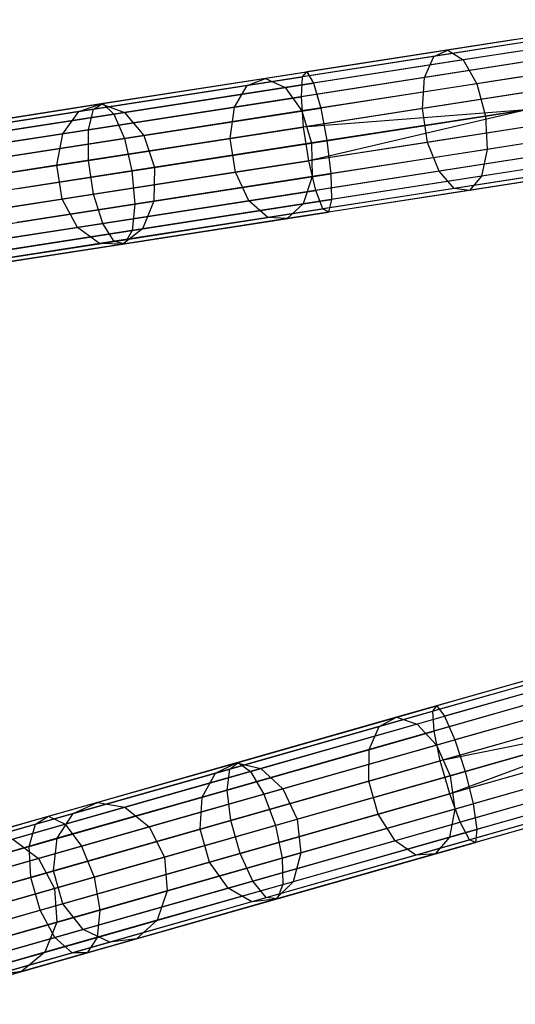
# Model space of a CAD drawing. Extents: x -91 to 92, y -91 to 92.
# Tile 11 of 256: x -76.59 to -69.66, y -22.92 to -9.14. Entities that reach past the tile are written whole.
import ezdxf

# ---------------------------------------------------------------- set-up
doc = ezdxf.new("R2010")
doc.units = 0
doc.header["$LTSCALE"] = 25.4
doc.layers.get('0').update_dxf_attribs({"linetype": 'CONTINUOUS'})

# ---------------------------------------------------------------- blocks, each defined once
blk = doc.blocks.new('NL2500012258_STL_2')
at = {"color": 0}
for p, q in [((24.378, -9.57, 176.49), (21.637, -9.995, 175.398)), ((24.378, -9.57, 176.49), (21.637, -9.995, 175.398)), ((24.248, -9.649, 176.944), (21.441, -10.084, 175.826)), ((24.248, -9.649, 176.944), (21.441, -10.084, 175.826)), ((24.534, -9.717, 176.063), (21.855, -10.133, 174.995)), ((24.534, -9.717, 176.063), (21.855, -10.133, 174.995)), ((22.594, -9.905, 27.145), (19.606, -10.369, 27.371)), ((22.594, -9.905, 27.145), (19.606, -10.369, 27.371)), ((22.586, -9.848, 27.621), (19.667, -10.301, 27.841)), ((22.586, -9.848, 27.621), (19.667, -10.301, 27.841)), ((21.637, -9.995, 175.398), (19.088, -10.391, 173.903)), ((21.637, -9.995, 175.398), (19.088, -10.391, 173.903)), ((22.612, -10.016, 28.068), (19.758, -10.459, 28.284)), ((22.612, -10.016, 28.068), (19.758, -10.459, 28.284)), ((24.174, -9.935, 177.321), (21.314, -10.379, 176.18)), ((24.174, -9.935, 177.321), (21.314, -10.379, 176.18)), ((21.441, -10.084, 175.826), (21.637, -9.995, 175.398)), ((21.441, -10.084, 175.826), (21.637, -9.995, 175.398)), ((21.637, -9.995, 175.398), (21.855, -10.133, 174.995)), ((21.637, -9.995, 175.398), (21.855, -10.133, 174.995)), ((21.441, -10.084, 175.826), (18.832, -10.489, 174.295)), ((21.441, -10.084, 175.826), (18.832, -10.489, 174.295)), ((21.855, -10.133, 174.995), (19.364, -10.52, 173.534)), ((21.855, -10.133, 174.995), (19.364, -10.52, 173.534)), ((22.636, -10.174, 26.751), (19.59, -10.647, 26.982)), ((22.636, -10.174, 26.751), (19.59, -10.647, 26.982)), ((21.314, -10.379, 176.18), (21.441, -10.084, 175.826)), ((21.314, -10.379, 176.18), (21.441, -10.084, 175.826)), ((21.855, -10.133, 174.995), (22.047, -10.466, 174.709)), ((21.855, -10.133, 174.995), (22.047, -10.466, 174.709)), ((24.682, -10.057, 175.76), (22.047, -10.466, 174.709)), ((24.682, -10.057, 175.76), (22.047, -10.466, 174.709)), ((16.812, -10.744, 28.498), (19.667, -10.301, 27.841)), ((16.812, -10.744, 28.498), (19.667, -10.301, 27.841)), ((19.606, -10.369, 27.371), (19.667, -10.301, 27.841)), ((19.606, -10.369, 27.371), (19.667, -10.301, 27.841)), ((19.667, -10.301, 27.841), (19.758, -10.459, 28.284)), ((19.667, -10.301, 27.841), (19.758, -10.459, 28.284)), ((16.683, -10.823, 28.044), (19.606, -10.369, 27.371)), ((16.683, -10.823, 28.044), (19.606, -10.369, 27.371)), ((19.088, -10.391, 173.903), (16.789, -10.748, 172.039)), ((19.088, -10.391, 173.903), (16.789, -10.748, 172.039)), ((16.968, -10.892, 28.926), (19.758, -10.459, 28.284)), ((16.968, -10.892, 28.926), (19.758, -10.459, 28.284)), ((21.314, -10.379, 176.18), (18.654, -10.792, 174.62)), ((21.314, -10.379, 176.18), (18.654, -10.792, 174.62)), ((18.832, -10.489, 174.295), (19.088, -10.391, 173.903)), ((18.832, -10.489, 174.295), (19.088, -10.391, 173.903)), ((19.088, -10.391, 173.903), (19.364, -10.52, 173.534)), ((19.088, -10.391, 173.903), (19.364, -10.52, 173.534)), ((19.59, -10.647, 26.982), (19.606, -10.369, 27.371)), ((19.59, -10.647, 26.982), (19.606, -10.369, 27.371)), ((22.047, -10.466, 174.709), (19.596, -10.847, 173.272)), ((22.047, -10.466, 174.709), (19.596, -10.847, 173.272)), ((19.758, -10.459, 28.284), (19.86, -10.806, 28.598)), ((19.758, -10.459, 28.284), (19.86, -10.806, 28.598)), ((22.667, -10.37, 28.385), (19.86, -10.806, 28.598)), ((22.667, -10.37, 28.385), (19.86, -10.806, 28.598)), ((24.174, -10.364, 177.533), (21.283, -10.813, 176.381)), ((24.174, -10.364, 177.533), (21.283, -10.813, 176.381)), ((21.283, -10.813, 176.381), (21.314, -10.379, 176.18)), ((21.283, -10.813, 176.381), (21.314, -10.379, 176.18)), ((22.047, -10.466, 174.709), (22.167, -10.918, 174.606)), ((22.047, -10.466, 174.709), (22.167, -10.918, 174.606)), ((18.832, -10.489, 174.295), (16.478, -10.855, 172.386)), ((18.832, -10.489, 174.295), (16.478, -10.855, 172.386)), ((19.364, -10.52, 173.534), (17.117, -10.869, 171.712)), ((19.364, -10.52, 173.534), (17.117, -10.869, 171.712)), ((18.654, -10.792, 174.62), (18.832, -10.489, 174.295)), ((18.654, -10.792, 174.62), (18.832, -10.489, 174.295)), ((19.364, -10.52, 173.534), (19.596, -10.847, 173.272)), ((19.364, -10.52, 173.534), (19.596, -10.847, 173.272)), ((22.701, -10.593, 26.529), (19.622, -11.071, 26.762)), ((22.701, -10.593, 26.529), (19.622, -11.071, 26.762)), ((22.167, -10.918, 174.606), (24.787, -10.511, 175.65)), ((22.167, -10.918, 174.606), (24.787, -10.511, 175.65)), ((16.611, -11.109, 27.668), (19.59, -10.647, 26.982)), ((16.611, -11.109, 27.668), (19.59, -10.647, 26.982)), ((19.622, -11.071, 26.762), (19.59, -10.647, 26.982)), ((19.622, -11.071, 26.762), (19.59, -10.647, 26.982)), ((13.892, -11.256, 29.149), (16.683, -10.823, 28.044)), ((13.892, -11.256, 29.149), (16.683, -10.823, 28.044)), ((14.086, -11.168, 29.578), (16.812, -10.744, 28.498)), ((14.086, -11.168, 29.578), (16.812, -10.744, 28.498)), ((16.478, -10.855, 172.386), (14.432, -11.172, 170.143)), ((16.478, -10.855, 172.386), (14.432, -11.172, 170.143)), ((16.789, -10.748, 172.039), (14.791, -11.058, 169.848)), ((16.789, -10.748, 172.039), (14.791, -11.058, 169.848)), ((17.117, -10.869, 171.712), (15.164, -11.172, 169.57)), ((17.117, -10.869, 171.712), (15.164, -11.172, 169.57)), ((18.654, -10.792, 174.62), (16.254, -11.165, 172.674)), ((18.654, -10.792, 174.62), (16.254, -11.165, 172.674)), ((16.254, -11.165, 172.674), (16.478, -10.855, 172.386)), ((16.254, -11.165, 172.674), (16.478, -10.855, 172.386)), ((16.478, -10.855, 172.386), (16.789, -10.748, 172.039)), ((16.478, -10.855, 172.386), (16.789, -10.748, 172.039)), ((16.611, -11.109, 27.668), (16.683, -10.823, 28.044)), ((16.611, -11.109, 27.668), (16.683, -10.823, 28.044)), ((16.683, -10.823, 28.044), (16.812, -10.744, 28.498)), ((16.683, -10.823, 28.044), (16.812, -10.744, 28.498)), ((16.789, -10.748, 172.039), (17.117, -10.869, 171.712)), ((16.789, -10.748, 172.039), (17.117, -10.869, 171.712)), ((16.812, -10.744, 28.498), (16.968, -10.892, 28.926)), ((16.812, -10.744, 28.498), (16.968, -10.892, 28.926)), ((17.115, -11.232, 29.23), (19.86, -10.806, 28.598)), ((17.115, -11.232, 29.23), (19.86, -10.806, 28.598)), ((17.117, -10.869, 171.712), (17.386, -11.19, 171.48)), ((17.117, -10.869, 171.712), (17.386, -11.19, 171.48)), ((19.596, -10.847, 173.272), (17.386, -11.19, 171.48)), ((19.596, -10.847, 173.272), (17.386, -11.19, 171.48)), ((18.594, -11.23, 174.803), (18.654, -10.792, 174.62)), ((18.594, -11.23, 174.803), (18.654, -10.792, 174.62)), ((21.283, -10.813, 176.381), (18.594, -11.23, 174.803)), ((21.283, -10.813, 176.381), (18.594, -11.23, 174.803)), ((19.596, -10.847, 173.272), (19.731, -11.296, 173.177)), ((19.596, -10.847, 173.272), (19.731, -11.296, 173.177)), ((22.738, -10.829, 26.5), (19.622, -11.071, 26.762)), ((22.738, -10.829, 26.5), (19.622, -11.071, 26.762)), ((22.738, -10.829, 26.5), (19.695, -11.544, 26.762)), ((22.738, -10.829, 26.5), (19.695, -11.544, 26.762)), ((19.86, -10.806, 28.598), (19.948, -11.262, 28.711)), ((19.86, -10.806, 28.598), (19.948, -11.262, 28.711)), ((22.738, -10.829, 28.5), (19.948, -11.262, 28.711)), ((22.738, -10.829, 28.5), (19.948, -11.262, 28.711)), ((21.356, -11.286, 176.381), (21.283, -10.813, 176.381)), ((21.356, -11.286, 176.381), (21.283, -10.813, 176.381)), ((24.248, -10.837, 177.533), (21.356, -11.286, 176.381)), ((24.248, -10.837, 177.533), (21.356, -11.286, 176.381)), ((14.304, -11.306, 29.981), (16.968, -10.892, 28.926)), ((14.304, -11.306, 29.981), (16.968, -10.892, 28.926)), ((16.968, -10.892, 28.926), (17.115, -11.232, 29.23)), ((16.968, -10.892, 28.926), (17.115, -11.232, 29.23)), ((19.731, -11.296, 173.177), (22.167, -10.918, 174.606)), ((19.731, -11.296, 173.177), (22.167, -10.918, 174.606)), ((22.167, -10.918, 174.606), (22.189, -11.385, 174.709)), ((22.167, -10.918, 174.606), (22.189, -11.385, 174.709)), ((24.825, -10.976, 175.76), (22.189, -11.385, 174.709)), ((24.825, -10.976, 175.76), (22.189, -11.385, 174.709)), ((13.765, -11.551, 28.794), (16.611, -11.109, 27.668)), ((13.765, -11.551, 28.794), (16.611, -11.109, 27.668)), ((16.611, -11.538, 27.455), (19.622, -11.071, 26.762)), ((16.611, -11.538, 27.455), (19.622, -11.071, 26.762)), ((16.611, -11.538, 27.455), (16.611, -11.109, 27.668)), ((16.611, -11.538, 27.455), (16.611, -11.109, 27.668)), ((19.695, -11.544, 26.762), (19.622, -11.071, 26.762)), ((19.695, -11.544, 26.762), (19.622, -11.071, 26.762)), ((22.775, -11.066, 26.529), (19.695, -11.544, 26.762)), ((22.775, -11.066, 26.529), (19.695, -11.544, 26.762)), ((16.254, -11.165, 172.674), (14.169, -11.488, 170.388)), ((16.254, -11.165, 172.674), (14.169, -11.488, 170.388)), ((14.494, -11.638, 30.267), (17.115, -11.232, 29.23)), ((14.494, -11.638, 30.267), (17.115, -11.232, 29.23)), ((17.386, -11.19, 171.48), (15.465, -11.488, 169.373)), ((17.386, -11.19, 171.48), (15.465, -11.488, 169.373)), ((16.169, -11.607, 172.837), (16.254, -11.165, 172.674)), ((16.169, -11.607, 172.837), (16.254, -11.165, 172.674)), ((18.594, -11.23, 174.803), (16.169, -11.607, 172.837)), ((18.594, -11.23, 174.803), (16.169, -11.607, 172.837)), ((17.115, -11.232, 29.23), (17.22, -11.686, 29.339)), ((17.115, -11.232, 29.23), (17.22, -11.686, 29.339)), ((19.948, -11.262, 28.711), (17.22, -11.686, 29.339)), ((19.948, -11.262, 28.711), (17.22, -11.686, 29.339)), ((17.386, -11.19, 171.48), (17.534, -11.637, 171.396)), ((17.386, -11.19, 171.48), (17.534, -11.637, 171.396)), ((18.668, -11.703, 174.803), (18.594, -11.23, 174.803)), ((18.668, -11.703, 174.803), (18.594, -11.23, 174.803)), ((21.356, -11.286, 176.381), (18.668, -11.703, 174.803)), ((21.356, -11.286, 176.381), (18.668, -11.703, 174.803)), ((19.948, -11.262, 28.711), (20.002, -11.724, 28.598)), ((19.948, -11.262, 28.711), (20.002, -11.724, 28.598)), ((22.809, -11.288, 28.385), (20.002, -11.724, 28.598)), ((22.809, -11.288, 28.385), (20.002, -11.724, 28.598)), ((21.517, -11.69, 176.18), (21.356, -11.286, 176.381)), ((21.517, -11.69, 176.18), (21.356, -11.286, 176.381)), ((24.378, -11.246, 177.321), (21.517, -11.69, 176.18)), ((24.378, -11.246, 177.321), (21.517, -11.69, 176.18)), ((17.534, -11.637, 171.396), (19.731, -11.296, 173.177)), ((17.534, -11.637, 171.396), (19.731, -11.296, 173.177)), ((19.731, -11.296, 173.177), (19.739, -11.765, 173.272)), ((19.731, -11.296, 173.177), (19.739, -11.765, 173.272)), ((22.189, -11.385, 174.709), (19.739, -11.765, 173.272)), ((22.189, -11.385, 174.709), (19.739, -11.765, 173.272)), ((24.787, -11.344, 176.063), (22.108, -11.76, 174.995)), ((24.787, -11.344, 176.063), (22.108, -11.76, 174.995)), ((22.189, -11.385, 174.709), (22.108, -11.76, 174.995)), ((22.189, -11.385, 174.709), (22.108, -11.76, 174.995)), ((13.735, -11.984, 28.593), (16.611, -11.538, 27.455)), ((13.735, -11.984, 28.593), (16.611, -11.538, 27.455)), ((16.684, -12.011, 27.455), (16.611, -11.538, 27.455)), ((16.684, -12.011, 27.455), (16.611, -11.538, 27.455)), ((16.684, -12.011, 27.455), (19.695, -11.544, 26.762)), ((16.684, -12.011, 27.455), (19.695, -11.544, 26.762)), ((19.793, -11.957, 26.982), (19.695, -11.544, 26.762)), ((19.793, -11.957, 26.982), (19.695, -11.544, 26.762)), ((22.84, -11.484, 26.751), (19.793, -11.957, 26.982)), ((22.84, -11.484, 26.751), (19.793, -11.957, 26.982)), ((24.534, -11.496, 176.944), (21.728, -11.932, 175.826)), ((24.534, -11.496, 176.944), (21.728, -11.932, 175.826)), ((24.682, -11.532, 176.49), (21.941, -11.957, 175.398)), ((24.682, -11.532, 176.49), (21.941, -11.957, 175.398)), ((16.169, -11.607, 172.837), (14.062, -11.934, 170.526)), ((16.169, -11.607, 172.837), (14.062, -11.934, 170.526)), ((17.22, -11.686, 29.339), (14.615, -12.09, 30.37)), ((17.22, -11.686, 29.339), (14.615, -12.09, 30.37)), ((15.625, -11.933, 169.302), (17.534, -11.637, 171.396)), ((15.625, -11.933, 169.302), (17.534, -11.637, 171.396)), ((16.243, -12.08, 172.837), (16.169, -11.607, 172.837)), ((16.243, -12.08, 172.837), (16.169, -11.607, 172.837)), ((18.668, -11.703, 174.803), (16.243, -12.08, 172.837)), ((18.668, -11.703, 174.803), (16.243, -12.08, 172.837)), ((17.22, -11.686, 29.339), (17.258, -12.15, 29.23)), ((17.22, -11.686, 29.339), (17.258, -12.15, 29.23)), ((17.534, -11.637, 171.396), (17.528, -12.108, 171.48)), ((17.534, -11.637, 171.396), (17.528, -12.108, 171.48)), ((18.857, -12.103, 174.62), (18.668, -11.703, 174.803)), ((18.857, -12.103, 174.62), (18.668, -11.703, 174.803)), ((21.517, -11.69, 176.18), (18.857, -12.103, 174.62)), ((21.517, -11.69, 176.18), (18.857, -12.103, 174.62)), ((22.864, -11.642, 28.068), (20.011, -12.085, 28.284)), ((22.864, -11.642, 28.068), (20.011, -12.085, 28.284)), ((21.728, -11.932, 175.826), (21.517, -11.69, 176.18)), ((21.728, -11.932, 175.826), (21.517, -11.69, 176.18)), ((17.258, -12.15, 29.23), (20.002, -11.724, 28.598)), ((17.258, -12.15, 29.23), (20.002, -11.724, 28.598)), ((19.739, -11.765, 173.272), (17.528, -12.108, 171.48)), ((19.739, -11.765, 173.272), (17.528, -12.108, 171.48)), ((22.108, -11.76, 174.995), (19.617, -12.147, 173.534)), ((22.108, -11.76, 174.995), (19.617, -12.147, 173.534)), ((19.739, -11.765, 173.272), (19.617, -12.147, 173.534)), ((19.739, -11.765, 173.272), (19.617, -12.147, 173.534)), ((22.881, -11.753, 27.145), (19.892, -12.217, 27.371)), ((22.881, -11.753, 27.145), (19.892, -12.217, 27.371)), ((22.89, -11.81, 27.621), (19.971, -12.263, 27.841)), ((22.89, -11.81, 27.621), (19.971, -12.263, 27.841)), ((20.002, -11.724, 28.598), (20.011, -12.085, 28.284)), ((20.002, -11.724, 28.598), (20.011, -12.085, 28.284)), ((22.108, -11.76, 174.995), (21.941, -11.957, 175.398)), ((22.108, -11.76, 174.995), (21.941, -11.957, 175.398)), ((16.814, -12.42, 27.668), (19.793, -11.957, 26.982)), ((16.814, -12.42, 27.668), (19.793, -11.957, 26.982)), ((21.728, -11.932, 175.826), (19.119, -12.337, 174.295)), ((21.728, -11.932, 175.826), (19.119, -12.337, 174.295)), ((21.941, -11.957, 175.398), (19.393, -12.353, 173.903)), ((21.941, -11.957, 175.398), (19.393, -12.353, 173.903)), ((19.892, -12.217, 27.371), (19.793, -11.957, 26.982)), ((19.892, -12.217, 27.371), (19.793, -11.957, 26.982)), ((21.941, -11.957, 175.398), (21.728, -11.932, 175.826)), ((21.941, -11.957, 175.398), (21.728, -11.932, 175.826)), ((13.809, -12.457, 28.593), (16.684, -12.011, 27.455)), ((13.809, -12.457, 28.593), (16.684, -12.011, 27.455)), ((16.243, -12.08, 172.837), (14.135, -12.407, 170.526)), ((16.243, -12.08, 172.837), (14.135, -12.407, 170.526)), ((17.528, -12.108, 171.48), (15.607, -12.406, 169.373)), ((17.528, -12.108, 171.48), (15.607, -12.406, 169.373)), ((16.457, -12.475, 172.674), (16.243, -12.08, 172.837)), ((16.457, -12.475, 172.674), (16.243, -12.08, 172.837)), ((18.857, -12.103, 174.62), (16.457, -12.475, 172.674)), ((18.857, -12.103, 174.62), (16.457, -12.475, 172.674)), ((16.814, -12.42, 27.668), (16.684, -12.011, 27.455)), ((16.814, -12.42, 27.668), (16.684, -12.011, 27.455)), ((17.221, -12.518, 28.926), (20.011, -12.085, 28.284)), ((17.221, -12.518, 28.926), (20.011, -12.085, 28.284)), ((17.528, -12.108, 171.48), (17.369, -12.495, 171.712)), ((17.528, -12.108, 171.48), (17.369, -12.495, 171.712)), ((19.119, -12.337, 174.295), (18.857, -12.103, 174.62)), ((19.119, -12.337, 174.295), (18.857, -12.103, 174.62)), ((20.011, -12.085, 28.284), (19.971, -12.263, 27.841)), ((20.011, -12.085, 28.284), (19.971, -12.263, 27.841)), ((14.637, -12.557, 30.267), (17.258, -12.15, 29.23)), ((14.637, -12.557, 30.267), (17.258, -12.15, 29.23)), ((16.97, -12.671, 28.044), (19.892, -12.217, 27.371)), ((16.97, -12.671, 28.044), (19.892, -12.217, 27.371)), ((17.258, -12.15, 29.23), (17.221, -12.518, 28.926)), ((17.258, -12.15, 29.23), (17.221, -12.518, 28.926)), ((19.617, -12.147, 173.534), (17.369, -12.495, 171.712)), ((19.617, -12.147, 173.534), (17.369, -12.495, 171.712)), ((19.617, -12.147, 173.534), (19.393, -12.353, 173.903)), ((19.617, -12.147, 173.534), (19.393, -12.353, 173.903)), ((19.971, -12.263, 27.841), (19.892, -12.217, 27.371)), ((19.971, -12.263, 27.841), (19.892, -12.217, 27.371)), ((19.119, -12.337, 174.295), (16.765, -12.703, 172.386)), ((19.119, -12.337, 174.295), (16.765, -12.703, 172.386)), ((19.393, -12.353, 173.903), (17.094, -12.71, 172.039)), ((19.393, -12.353, 173.903), (17.094, -12.71, 172.039)), ((17.117, -12.706, 28.498), (19.971, -12.263, 27.841)), ((17.117, -12.706, 28.498), (19.971, -12.263, 27.841)), ((19.393, -12.353, 173.903), (19.119, -12.337, 174.295)), ((19.393, -12.353, 173.903), (19.119, -12.337, 174.295)), ((13.969, -12.861, 28.794), (16.814, -12.42, 27.668)), ((13.969, -12.861, 28.794), (16.814, -12.42, 27.668)), ((16.457, -12.475, 172.674), (14.372, -12.799, 170.388)), ((16.457, -12.475, 172.674), (14.372, -12.799, 170.388)), ((14.556, -12.932, 29.981), (17.221, -12.518, 28.926)), ((14.556, -12.932, 29.981), (17.221, -12.518, 28.926)), ((17.369, -12.495, 171.712), (15.417, -12.798, 169.57)), ((17.369, -12.495, 171.712), (15.417, -12.798, 169.57)), ((16.765, -12.703, 172.386), (16.457, -12.475, 172.674)), ((16.765, -12.703, 172.386), (16.457, -12.475, 172.674)), ((16.97, -12.671, 28.044), (16.814, -12.42, 27.668)), ((16.97, -12.671, 28.044), (16.814, -12.42, 27.668)), ((17.369, -12.495, 171.712), (17.094, -12.71, 172.039)), ((17.369, -12.495, 171.712), (17.094, -12.71, 172.039)), ((17.221, -12.518, 28.926), (17.117, -12.706, 28.498)), ((17.221, -12.518, 28.926), (17.117, -12.706, 28.498)), ((14.179, -13.104, 29.149), (16.97, -12.671, 28.044)), ((14.179, -13.104, 29.149), (16.97, -12.671, 28.044)), ((17.117, -12.706, 28.498), (16.97, -12.671, 28.044)), ((17.117, -12.706, 28.498), (16.97, -12.671, 28.044)), ((14.391, -13.129, 29.578), (17.117, -12.706, 28.498)), ((14.391, -13.129, 29.578), (17.117, -12.706, 28.498)), ((16.765, -12.703, 172.386), (14.719, -13.02, 170.143)), ((16.765, -12.703, 172.386), (14.719, -13.02, 170.143)), ((17.094, -12.71, 172.039), (15.096, -13.02, 169.848)), ((17.094, -12.71, 172.039), (15.096, -13.02, 169.848)), ((17.094, -12.71, 172.039), (16.765, -12.703, 172.386)), ((17.094, -12.71, 172.039), (16.765, -12.703, 172.386)), ((24.34, -18.416, 27.145), (21.431, -19.244, 27.371)), ((24.34, -18.416, 27.145), (21.431, -19.244, 27.371)), ((24.325, -18.36, 27.621), (21.483, -19.169, 27.841)), ((24.325, -18.36, 27.621), (21.483, -19.169, 27.841)), ((24.371, -18.524, 28.068), (21.594, -19.314, 28.284)), ((24.371, -18.524, 28.068), (21.594, -19.314, 28.284)), ((23.401, -18.623, 175.398), (20.92, -19.329, 173.903)), ((23.401, -18.623, 175.398), (20.92, -19.329, 173.903)), ((24.415, -18.677, 26.751), (21.449, -19.521, 26.982)), ((24.415, -18.677, 26.751), (21.449, -19.521, 26.982)), ((23.218, -18.735, 175.826), (20.678, -19.458, 174.295)), ((23.218, -18.735, 175.826), (20.678, -19.458, 174.295)), ((23.635, -18.733, 174.995), (21.21, -19.423, 173.534)), ((23.635, -18.733, 174.995), (21.21, -19.423, 173.534)), ((24.469, -18.868, 28.385), (21.737, -19.646, 28.598)), ((24.469, -18.868, 28.385), (21.737, -19.646, 28.598)), ((23.128, -19.044, 176.18), (20.538, -19.78, 174.62)), ((23.128, -19.044, 176.18), (20.538, -19.78, 174.62)), ((23.866, -19.04, 174.709), (21.481, -19.719, 173.272)), ((23.866, -19.04, 174.709), (21.481, -19.719, 173.272)), ((24.531, -19.085, 26.529), (21.534, -19.938, 26.762)), ((24.531, -19.085, 26.529), (21.534, -19.938, 26.762)), ((18.587, -20.053, 28.044), (21.431, -19.244, 27.371)), ((18.587, -20.053, 28.044), (21.431, -19.244, 27.371)), ((18.705, -19.959, 28.498), (21.483, -19.169, 27.841)), ((18.705, -19.959, 28.498), (21.483, -19.169, 27.841)), ((21.431, -19.244, 27.371), (21.483, -19.169, 27.841)), ((21.431, -19.244, 27.371), (21.483, -19.169, 27.841)), ((21.449, -19.521, 26.982), (21.431, -19.244, 27.371)), ((21.449, -19.521, 26.982), (21.431, -19.244, 27.371)), ((21.483, -19.169, 27.841), (21.594, -19.314, 28.284)), ((21.483, -19.169, 27.841), (21.594, -19.314, 28.284)), ((20.92, -19.329, 173.903), (18.683, -19.966, 172.039)), ((20.92, -19.329, 173.903), (18.683, -19.966, 172.039)), ((18.878, -20.087, 28.926), (21.594, -19.314, 28.284)), ((18.878, -20.087, 28.926), (21.594, -19.314, 28.284)), ((20.678, -19.458, 174.295), (20.92, -19.329, 173.903)), ((20.678, -19.458, 174.295), (20.92, -19.329, 173.903)), ((20.92, -19.329, 173.903), (21.21, -19.423, 173.534)), ((20.92, -19.329, 173.903), (21.21, -19.423, 173.534)), ((24.596, -19.315, 26.5), (21.534, -19.938, 26.762)), ((24.596, -19.315, 26.5), (21.534, -19.938, 26.762)), ((21.594, -19.314, 28.284), (21.737, -19.646, 28.598)), ((21.594, -19.314, 28.284), (21.737, -19.646, 28.598)), ((24.596, -19.315, 26.5), (21.665, -20.398, 26.762)), ((24.596, -19.315, 26.5), (21.665, -20.398, 26.762)), ((24.596, -19.315, 28.5), (21.881, -20.088, 28.711)), ((24.596, -19.315, 28.5), (21.881, -20.088, 28.711)), ((20.678, -19.458, 174.295), (18.387, -20.11, 172.386)), ((20.678, -19.458, 174.295), (18.387, -20.11, 172.386)), ((18.55, -20.346, 27.668), (21.449, -19.521, 26.982)), ((18.55, -20.346, 27.668), (21.449, -19.521, 26.982)), ((21.21, -19.423, 173.534), (19.023, -20.045, 171.712)), ((21.21, -19.423, 173.534), (19.023, -20.045, 171.712)), ((23.15, -19.478, 176.381), (20.534, -20.222, 174.803)), ((23.15, -19.478, 176.381), (20.534, -20.222, 174.803)), ((20.538, -19.78, 174.62), (20.678, -19.458, 174.295)), ((20.538, -19.78, 174.62), (20.678, -19.458, 174.295)), ((21.21, -19.423, 173.534), (21.481, -19.719, 173.272)), ((21.21, -19.423, 173.534), (21.481, -19.719, 173.272)), ((21.534, -19.938, 26.762), (21.449, -19.521, 26.982)), ((21.534, -19.938, 26.762), (21.449, -19.521, 26.982)), ((24.662, -19.545, 26.529), (21.665, -20.398, 26.762)), ((24.662, -19.545, 26.529), (21.665, -20.398, 26.762)), ((21.67, -20.148, 173.177), (24.041, -19.473, 174.606)), ((21.67, -20.148, 173.177), (24.041, -19.473, 174.606)), ((19.066, -20.406, 29.23), (21.737, -19.646, 28.598)), ((19.066, -20.406, 29.23), (21.737, -19.646, 28.598)), ((21.737, -19.646, 28.598), (21.881, -20.088, 28.711)), ((21.737, -19.646, 28.598), (21.881, -20.088, 28.711)), ((20.538, -19.78, 174.62), (18.203, -20.445, 172.674)), ((20.538, -19.78, 174.62), (18.203, -20.445, 172.674)), ((21.481, -19.719, 173.272), (19.329, -20.331, 171.48)), ((21.481, -19.719, 173.272), (19.329, -20.331, 171.48)), ((20.534, -20.222, 174.803), (20.538, -19.78, 174.62)), ((20.534, -20.222, 174.803), (20.538, -19.78, 174.62)), ((21.481, -19.719, 173.272), (21.67, -20.148, 173.177)), ((21.481, -19.719, 173.272), (21.67, -20.148, 173.177)), ((24.724, -19.762, 28.385), (21.992, -20.54, 28.598)), ((24.724, -19.762, 28.385), (21.992, -20.54, 28.598)), ((16.052, -20.714, 29.578), (18.705, -19.959, 28.498)), ((16.052, -20.714, 29.578), (18.705, -19.959, 28.498)), ((18.683, -19.966, 172.039), (16.738, -20.519, 169.848)), ((18.683, -19.966, 172.039), (16.738, -20.519, 169.848)), ((18.387, -20.11, 172.386), (18.683, -19.966, 172.039)), ((18.387, -20.11, 172.386), (18.683, -19.966, 172.039)), ((18.587, -20.053, 28.044), (18.705, -19.959, 28.498)), ((18.587, -20.053, 28.044), (18.705, -19.959, 28.498)), ((18.603, -20.772, 27.455), (21.534, -19.938, 26.762)), ((18.603, -20.772, 27.455), (21.534, -19.938, 26.762)), ((18.683, -19.966, 172.039), (19.023, -20.045, 171.712)), ((18.683, -19.966, 172.039), (19.023, -20.045, 171.712)), ((18.705, -19.959, 28.498), (18.878, -20.087, 28.926)), ((18.705, -19.959, 28.498), (18.878, -20.087, 28.926)), ((23.281, -19.938, 176.381), (20.665, -20.683, 174.803)), ((23.281, -19.938, 176.381), (20.665, -20.683, 174.803)), ((21.665, -20.398, 26.762), (21.534, -19.938, 26.762)), ((21.665, -20.398, 26.762), (21.534, -19.938, 26.762)), ((24.12, -19.934, 174.709), (21.735, -20.613, 173.272)), ((24.12, -19.934, 174.709), (21.735, -20.613, 173.272)), ((24.778, -19.953, 26.751), (21.812, -20.797, 26.982)), ((24.778, -19.953, 26.751), (21.812, -20.797, 26.982)), ((15.87, -20.826, 29.149), (18.587, -20.053, 28.044)), ((15.87, -20.826, 29.149), (18.587, -20.053, 28.044)), ((16.285, -20.825, 29.981), (18.878, -20.087, 28.926)), ((16.285, -20.825, 29.981), (18.878, -20.087, 28.926)), ((18.387, -20.11, 172.386), (16.396, -20.676, 170.143)), ((18.387, -20.11, 172.386), (16.396, -20.676, 170.143)), ((19.023, -20.045, 171.712), (17.122, -20.586, 169.57)), ((19.023, -20.045, 171.712), (17.122, -20.586, 169.57)), ((18.203, -20.445, 172.674), (18.387, -20.11, 172.386)), ((18.203, -20.445, 172.674), (18.387, -20.11, 172.386)), ((18.55, -20.346, 27.668), (18.587, -20.053, 28.044)), ((18.55, -20.346, 27.668), (18.587, -20.053, 28.044)), ((18.878, -20.087, 28.926), (19.066, -20.406, 29.23)), ((18.878, -20.087, 28.926), (19.066, -20.406, 29.23)), ((19.023, -20.045, 171.712), (19.329, -20.331, 171.48)), ((19.023, -20.045, 171.712), (19.329, -20.331, 171.48)), ((21.881, -20.088, 28.711), (19.226, -20.843, 29.339)), ((21.881, -20.088, 28.711), (19.226, -20.843, 29.339)), ((21.881, -20.088, 28.711), (21.992, -20.54, 28.598)), ((21.881, -20.088, 28.711), (21.992, -20.54, 28.598)), ((24.822, -20.107, 28.068), (22.044, -20.897, 28.284)), ((24.822, -20.107, 28.068), (22.044, -20.897, 28.284)), ((20.534, -20.222, 174.803), (18.173, -20.894, 172.837)), ((20.534, -20.222, 174.803), (18.173, -20.894, 172.837)), ((19.531, -20.756, 171.396), (21.67, -20.148, 173.177)), ((19.531, -20.756, 171.396), (21.67, -20.148, 173.177)), ((20.665, -20.683, 174.803), (20.534, -20.222, 174.803)), ((20.665, -20.683, 174.803), (20.534, -20.222, 174.803)), ((21.67, -20.148, 173.177), (21.735, -20.613, 173.272)), ((21.67, -20.148, 173.177), (21.735, -20.613, 173.272)), ((24.852, -20.215, 27.145), (21.943, -21.042, 27.371)), ((24.852, -20.215, 27.145), (21.943, -21.042, 27.371)), ((15.781, -21.134, 28.794), (18.55, -20.346, 27.668)), ((15.781, -21.134, 28.794), (18.55, -20.346, 27.668)), ((19.329, -20.331, 171.48), (17.459, -20.863, 169.373)), ((19.329, -20.331, 171.48), (17.459, -20.863, 169.373)), ((18.603, -20.772, 27.455), (18.55, -20.346, 27.668)), ((18.603, -20.772, 27.455), (18.55, -20.346, 27.668)), ((19.329, -20.331, 171.48), (19.531, -20.756, 171.396)), ((19.329, -20.331, 171.48), (19.531, -20.756, 171.396)), ((23.49, -20.319, 176.18), (20.901, -21.056, 174.62)), ((23.49, -20.319, 176.18), (20.901, -21.056, 174.62)), ((24.085, -20.316, 174.995), (21.661, -21.006, 173.534)), ((24.085, -20.316, 174.995), (21.661, -21.006, 173.534)), ((24.868, -20.27, 27.621), (22.027, -21.078, 27.841)), ((24.868, -20.27, 27.621), (22.027, -21.078, 27.841)), ((16.738, -20.519, 169.848), (15.131, -20.976, 167.38)), ((16.738, -20.519, 169.848), (15.131, -20.976, 167.38)), ((18.203, -20.445, 172.674), (16.173, -21.022, 170.388)), ((18.203, -20.445, 172.674), (16.173, -21.022, 170.388)), ((16.396, -20.676, 170.143), (16.738, -20.519, 169.848)), ((16.396, -20.676, 170.143), (16.738, -20.519, 169.848)), ((16.515, -21.132, 30.267), (19.066, -20.406, 29.23)), ((16.515, -21.132, 30.267), (19.066, -20.406, 29.23)), ((16.738, -20.519, 169.848), (17.122, -20.586, 169.57)), ((16.738, -20.519, 169.848), (17.122, -20.586, 169.57)), ((18.173, -20.894, 172.837), (18.203, -20.445, 172.674)), ((18.173, -20.894, 172.837), (18.203, -20.445, 172.674)), ((18.734, -21.232, 27.455), (21.665, -20.398, 26.762)), ((18.734, -21.232, 27.455), (21.665, -20.398, 26.762)), ((19.066, -20.406, 29.23), (19.226, -20.843, 29.339)), ((19.066, -20.406, 29.23), (19.226, -20.843, 29.339)), ((21.812, -20.797, 26.982), (21.665, -20.398, 26.762)), ((21.812, -20.797, 26.982), (21.665, -20.398, 26.762)), ((17.122, -20.586, 169.57), (15.551, -21.033, 167.157)), ((17.122, -20.586, 169.57), (15.551, -21.033, 167.157)), ((17.122, -20.586, 169.57), (17.459, -20.863, 169.373)), ((17.122, -20.586, 169.57), (17.459, -20.863, 169.373)), ((19.32, -21.3, 29.23), (21.992, -20.54, 28.598)), ((19.32, -21.3, 29.23), (21.992, -20.54, 28.598)), ((21.735, -20.613, 173.272), (19.583, -21.225, 171.48)), ((21.735, -20.613, 173.272), (19.583, -21.225, 171.48)), ((23.73, -20.534, 175.826), (21.19, -21.257, 174.295)), ((23.73, -20.534, 175.826), (21.19, -21.257, 174.295)), ((23.944, -20.533, 175.398), (21.464, -21.239, 173.903)), ((23.944, -20.533, 175.398), (21.464, -21.239, 173.903)), ((21.735, -20.613, 173.272), (21.661, -21.006, 173.534)), ((21.735, -20.613, 173.272), (21.661, -21.006, 173.534)), ((21.992, -20.54, 28.598), (22.044, -20.897, 28.284)), ((21.992, -20.54, 28.598), (22.044, -20.897, 28.284)), ((13.582, -21.417, 31.055), (16.052, -20.714, 29.578)), ((13.582, -21.417, 31.055), (16.052, -20.714, 29.578)), ((16.396, -20.676, 170.143), (14.75, -21.145, 167.616)), ((16.396, -20.676, 170.143), (14.75, -21.145, 167.616)), ((15.804, -21.568, 28.593), (18.603, -20.772, 27.455)), ((15.804, -21.568, 28.593), (18.603, -20.772, 27.455)), ((15.87, -20.826, 29.149), (16.052, -20.714, 29.578)), ((15.87, -20.826, 29.149), (16.052, -20.714, 29.578)), ((16.052, -20.714, 29.578), (16.285, -20.825, 29.981)), ((16.052, -20.714, 29.578), (16.285, -20.825, 29.981)), ((16.173, -21.022, 170.388), (16.396, -20.676, 170.143)), ((16.173, -21.022, 170.388), (16.396, -20.676, 170.143)), ((17.673, -21.285, 169.302), (19.531, -20.756, 171.396)), ((17.673, -21.285, 169.302), (19.531, -20.756, 171.396)), ((20.665, -20.683, 174.803), (18.304, -21.354, 172.837)), ((20.665, -20.683, 174.803), (18.304, -21.354, 172.837)), ((18.734, -21.232, 27.455), (18.603, -20.772, 27.455)), ((18.734, -21.232, 27.455), (18.603, -20.772, 27.455)), ((18.913, -21.622, 27.668), (21.812, -20.797, 26.982)), ((18.913, -21.622, 27.668), (21.812, -20.797, 26.982)), ((19.531, -20.756, 171.396), (19.583, -21.225, 171.48)), ((19.531, -20.756, 171.396), (19.583, -21.225, 171.48)), ((20.901, -21.056, 174.62), (20.665, -20.683, 174.803)), ((20.901, -21.056, 174.62), (20.665, -20.683, 174.803)), ((21.943, -21.042, 27.371), (21.812, -20.797, 26.982)), ((21.943, -21.042, 27.371), (21.812, -20.797, 26.982)), ((13.341, -21.545, 30.661), (15.87, -20.826, 29.149)), ((13.341, -21.545, 30.661), (15.87, -20.826, 29.149)), ((13.871, -21.511, 31.425), (16.285, -20.825, 29.981)), ((13.871, -21.511, 31.425), (16.285, -20.825, 29.981)), ((15.781, -21.134, 28.794), (15.87, -20.826, 29.149)), ((15.781, -21.134, 28.794), (15.87, -20.826, 29.149)), ((17.459, -20.863, 169.373), (15.914, -21.303, 166.999)), ((17.459, -20.863, 169.373), (15.914, -21.303, 166.999)), ((18.173, -20.894, 172.837), (16.122, -21.478, 170.526)), ((18.173, -20.894, 172.837), (16.122, -21.478, 170.526)), ((16.285, -20.825, 29.981), (16.515, -21.132, 30.267)), ((16.285, -20.825, 29.981), (16.515, -21.132, 30.267)), ((19.226, -20.843, 29.339), (16.69, -21.565, 30.37)), ((19.226, -20.843, 29.339), (16.69, -21.565, 30.37)), ((17.459, -20.863, 169.373), (17.673, -21.285, 169.302)), ((17.459, -20.863, 169.373), (17.673, -21.285, 169.302)), ((18.304, -21.354, 172.837), (18.173, -20.894, 172.837)), ((18.304, -21.354, 172.837), (18.173, -20.894, 172.837)), ((19.226, -20.843, 29.339), (19.32, -21.3, 29.23)), ((19.226, -20.843, 29.339), (19.32, -21.3, 29.23)), ((19.329, -21.67, 28.926), (22.044, -20.897, 28.284)), ((19.329, -21.67, 28.926), (22.044, -20.897, 28.284)), ((22.044, -20.897, 28.284), (22.027, -21.078, 27.841)), ((22.044, -20.897, 28.284), (22.027, -21.078, 27.841)), ((16.173, -21.022, 170.388), (14.496, -21.5, 167.811)), ((16.173, -21.022, 170.388), (14.496, -21.5, 167.811)), ((15.551, -21.033, 167.157), (15.914, -21.303, 166.999)), ((15.551, -21.033, 167.157), (15.914, -21.303, 166.999)), ((16.122, -21.478, 170.526), (16.173, -21.022, 170.388)), ((16.122, -21.478, 170.526), (16.173, -21.022, 170.388)), ((20.901, -21.056, 174.62), (18.566, -21.721, 172.674)), ((20.901, -21.056, 174.62), (18.566, -21.721, 172.674)), ((19.099, -21.852, 28.044), (21.943, -21.042, 27.371)), ((19.099, -21.852, 28.044), (21.943, -21.042, 27.371)), ((21.661, -21.006, 173.534), (19.473, -21.629, 171.712)), ((21.661, -21.006, 173.534), (19.473, -21.629, 171.712)), ((21.19, -21.257, 174.295), (20.901, -21.056, 174.62)), ((21.19, -21.257, 174.295), (20.901, -21.056, 174.62)), ((21.661, -21.006, 173.534), (21.464, -21.239, 173.903)), ((21.661, -21.006, 173.534), (21.464, -21.239, 173.903)), ((22.027, -21.078, 27.841), (21.943, -21.042, 27.371)), ((22.027, -21.078, 27.841), (21.943, -21.042, 27.371)), ((13.203, -21.868, 30.336), (15.781, -21.134, 28.794)), ((13.203, -21.868, 30.336), (15.781, -21.134, 28.794)), ((14.14, -21.807, 31.687), (16.515, -21.132, 30.267)), ((14.14, -21.807, 31.687), (16.515, -21.132, 30.267)), ((15.804, -21.568, 28.593), (15.781, -21.134, 28.794)), ((15.804, -21.568, 28.593), (15.781, -21.134, 28.794)), ((16.515, -21.132, 30.267), (16.69, -21.565, 30.37)), ((16.515, -21.132, 30.267), (16.69, -21.565, 30.37)), ((19.249, -21.869, 28.498), (22.027, -21.078, 27.841)), ((19.249, -21.869, 28.498), (22.027, -21.078, 27.841)), ((15.914, -21.303, 166.999), (14.727, -21.64, 164.412)), ((15.914, -21.303, 166.999), (14.727, -21.64, 164.412)), ((15.914, -21.303, 166.999), (16.137, -21.722, 166.943)), ((15.914, -21.303, 166.999), (16.137, -21.722, 166.943)), ((15.935, -22.028, 28.593), (18.734, -21.232, 27.455)), ((15.935, -22.028, 28.593), (18.734, -21.232, 27.455)), ((16.137, -21.722, 166.943), (17.673, -21.285, 169.302)), ((16.137, -21.722, 166.943), (17.673, -21.285, 169.302)), ((16.769, -22.025, 30.267), (19.32, -21.3, 29.23)), ((16.769, -22.025, 30.267), (19.32, -21.3, 29.23)), ((17.673, -21.285, 169.302), (17.714, -21.757, 169.373)), ((17.673, -21.285, 169.302), (17.714, -21.757, 169.373)), ((19.583, -21.225, 171.48), (17.714, -21.757, 169.373)), ((19.583, -21.225, 171.48), (17.714, -21.757, 169.373)), ((18.913, -21.622, 27.668), (18.734, -21.232, 27.455)), ((18.913, -21.622, 27.668), (18.734, -21.232, 27.455)), ((21.19, -21.257, 174.295), (18.899, -21.909, 172.386)), ((21.19, -21.257, 174.295), (18.899, -21.909, 172.386)), ((21.464, -21.239, 173.903), (19.226, -21.875, 172.039)), ((21.464, -21.239, 173.903), (19.226, -21.875, 172.039)), ((19.32, -21.3, 29.23), (19.329, -21.67, 28.926)), ((19.32, -21.3, 29.23), (19.329, -21.67, 28.926)), ((19.583, -21.225, 171.48), (19.473, -21.629, 171.712)), ((19.583, -21.225, 171.48), (19.473, -21.629, 171.712)), ((21.464, -21.239, 173.903), (21.19, -21.257, 174.295)), ((21.464, -21.239, 173.903), (21.19, -21.257, 174.295)), ((16.122, -21.478, 170.526), (14.426, -21.96, 167.922)), ((16.122, -21.478, 170.526), (14.426, -21.96, 167.922)), ((16.253, -21.938, 170.526), (16.122, -21.478, 170.526)), ((16.253, -21.938, 170.526), (16.122, -21.478, 170.526)), ((18.304, -21.354, 172.837), (16.253, -21.938, 170.526)), ((18.304, -21.354, 172.837), (16.253, -21.938, 170.526)), ((18.566, -21.721, 172.674), (18.304, -21.354, 172.837)), ((18.566, -21.721, 172.674), (18.304, -21.354, 172.837)), ((13.199, -22.309, 30.152), (15.804, -21.568, 28.593)), ((13.199, -22.309, 30.152), (15.804, -21.568, 28.593)), ((16.69, -21.565, 30.37), (14.329, -22.237, 31.782)), ((16.69, -21.565, 30.37), (14.329, -22.237, 31.782)), ((15.935, -22.028, 28.593), (15.804, -21.568, 28.593)), ((15.935, -22.028, 28.593), (15.804, -21.568, 28.593)), ((16.143, -22.41, 28.794), (18.913, -21.622, 27.668)), ((16.143, -22.41, 28.794), (18.913, -21.622, 27.668)), ((16.69, -21.565, 30.37), (16.769, -22.025, 30.267)), ((16.69, -21.565, 30.37), (16.769, -22.025, 30.267)), ((19.099, -21.852, 28.044), (18.913, -21.622, 27.668)), ((19.099, -21.852, 28.044), (18.913, -21.622, 27.668)), ((14.957, -22.058, 164.371), (16.137, -21.722, 166.943)), ((14.957, -22.058, 164.371), (16.137, -21.722, 166.943)), ((16.137, -21.722, 166.943), (16.168, -22.197, 166.999)), ((16.137, -21.722, 166.943), (16.168, -22.197, 166.999)), ((17.714, -21.757, 169.373), (16.168, -22.197, 166.999)), ((17.714, -21.757, 169.373), (16.168, -22.197, 166.999)), ((18.566, -21.721, 172.674), (16.536, -22.298, 170.388)), ((18.566, -21.721, 172.674), (16.536, -22.298, 170.388)), ((16.735, -22.408, 29.981), (19.329, -21.67, 28.926)), ((16.735, -22.408, 29.981), (19.329, -21.67, 28.926)), ((19.473, -21.629, 171.712), (17.573, -22.169, 169.57)), ((19.473, -21.629, 171.712), (17.573, -22.169, 169.57)), ((17.714, -21.757, 169.373), (17.573, -22.169, 169.57)), ((17.714, -21.757, 169.373), (17.573, -22.169, 169.57)), ((18.899, -21.909, 172.386), (18.566, -21.721, 172.674)), ((18.899, -21.909, 172.386), (18.566, -21.721, 172.674)), ((19.473, -21.629, 171.712), (19.226, -21.875, 172.039)), ((19.473, -21.629, 171.712), (19.226, -21.875, 172.039)), ((19.329, -21.67, 28.926), (19.249, -21.869, 28.498)), ((19.329, -21.67, 28.926), (19.249, -21.869, 28.498)), ((16.382, -22.625, 29.149), (19.099, -21.852, 28.044)), ((16.382, -22.625, 29.149), (19.099, -21.852, 28.044)), ((16.595, -22.624, 29.578), (19.249, -21.869, 28.498)), ((16.595, -22.624, 29.578), (19.249, -21.869, 28.498)), ((19.226, -21.875, 172.039), (17.282, -22.429, 169.848)), ((19.226, -21.875, 172.039), (17.282, -22.429, 169.848)), ((19.226, -21.875, 172.039), (18.899, -21.909, 172.386)), ((19.226, -21.875, 172.039), (18.899, -21.909, 172.386)), ((19.249, -21.869, 28.498), (19.099, -21.852, 28.044)), ((19.249, -21.869, 28.498), (19.099, -21.852, 28.044)), ((13.33, -22.77, 30.152), (15.935, -22.028, 28.593)), ((13.33, -22.77, 30.152), (15.935, -22.028, 28.593)), ((14.395, -22.701, 31.687), (16.769, -22.025, 30.267)), ((14.395, -22.701, 31.687), (16.769, -22.025, 30.267)), ((16.253, -21.938, 170.526), (14.557, -22.421, 167.922)), ((16.253, -21.938, 170.526), (14.557, -22.421, 167.922)), ((16.143, -22.41, 28.794), (15.935, -22.028, 28.593)), ((16.143, -22.41, 28.794), (15.935, -22.028, 28.593)), ((16.536, -22.298, 170.388), (16.253, -21.938, 170.526)), ((16.536, -22.298, 170.388), (16.253, -21.938, 170.526)), ((16.769, -22.025, 30.267), (16.735, -22.408, 29.981)), ((16.769, -22.025, 30.267), (16.735, -22.408, 29.981)), ((18.899, -21.909, 172.386), (16.908, -22.475, 170.143)), ((18.899, -21.909, 172.386), (16.908, -22.475, 170.143)), ((17.573, -22.169, 169.57), (16.001, -22.616, 167.157)), ((17.573, -22.169, 169.57), (16.001, -22.616, 167.157)), ((17.573, -22.169, 169.57), (17.282, -22.429, 169.848)), ((17.573, -22.169, 169.57), (17.282, -22.429, 169.848)), ((16.536, -22.298, 170.388), (14.859, -22.775, 167.811)), ((16.536, -22.298, 170.388), (14.859, -22.775, 167.811)), ((16.168, -22.197, 166.999), (14.981, -22.534, 164.412)), ((16.168, -22.197, 166.999), (14.981, -22.534, 164.412)), ((16.168, -22.197, 166.999), (16.001, -22.616, 167.157)), ((16.168, -22.197, 166.999), (16.001, -22.616, 167.157)), ((16.908, -22.475, 170.143), (16.536, -22.298, 170.388)), ((16.908, -22.475, 170.143), (16.536, -22.298, 170.388)), ((13.566, -23.143, 30.336), (16.143, -22.41, 28.794)), ((13.566, -23.143, 30.336), (16.143, -22.41, 28.794)), ((14.321, -23.095, 31.425), (16.735, -22.408, 29.981)), ((14.321, -23.095, 31.425), (16.735, -22.408, 29.981)), ((17.282, -22.429, 169.848), (15.674, -22.886, 167.38)), ((17.282, -22.429, 169.848), (15.674, -22.886, 167.38)), ((16.382, -22.625, 29.149), (16.143, -22.41, 28.794)), ((16.382, -22.625, 29.149), (16.143, -22.41, 28.794)), ((16.735, -22.408, 29.981), (16.595, -22.624, 29.578)), ((16.735, -22.408, 29.981), (16.595, -22.624, 29.578)), ((17.282, -22.429, 169.848), (16.908, -22.475, 170.143)), ((17.282, -22.429, 169.848), (16.908, -22.475, 170.143)), ((16.908, -22.475, 170.143), (15.262, -22.943, 167.616)), ((16.908, -22.475, 170.143), (15.262, -22.943, 167.616)), ((13.853, -23.344, 30.661), (16.382, -22.625, 29.149)), ((13.853, -23.344, 30.661), (16.382, -22.625, 29.149)), ((14.126, -23.327, 31.055), (16.595, -22.624, 29.578)), ((14.126, -23.327, 31.055), (16.595, -22.624, 29.578)), ((16.001, -22.616, 167.157), (14.795, -22.96, 164.527)), ((16.001, -22.616, 167.157), (14.795, -22.96, 164.527)), ((16.001, -22.616, 167.157), (15.674, -22.886, 167.38)), ((16.001, -22.616, 167.157), (15.674, -22.886, 167.38)), ((16.595, -22.624, 29.578), (16.382, -22.625, 29.149)), ((16.595, -22.624, 29.578), (16.382, -22.625, 29.149)), ((15.674, -22.886, 167.38), (14.44, -23.237, 164.689)), ((15.674, -22.886, 167.38), (14.44, -23.237, 164.689)), ((15.674, -22.886, 167.38), (15.262, -22.943, 167.616)), ((15.674, -22.886, 167.38), (15.262, -22.943, 167.616))]:
    blk.add_line(p, q, dxfattribs=at)

msp = doc.modelspace()

# ---------------------------------------------------------------- block references
at = {"color": 0}
msp.add_blockref('NL2500012258_STL_2', (-92.243, 0.428, -1717), dxfattribs=at)

doc.saveas('drawing.dxf')
